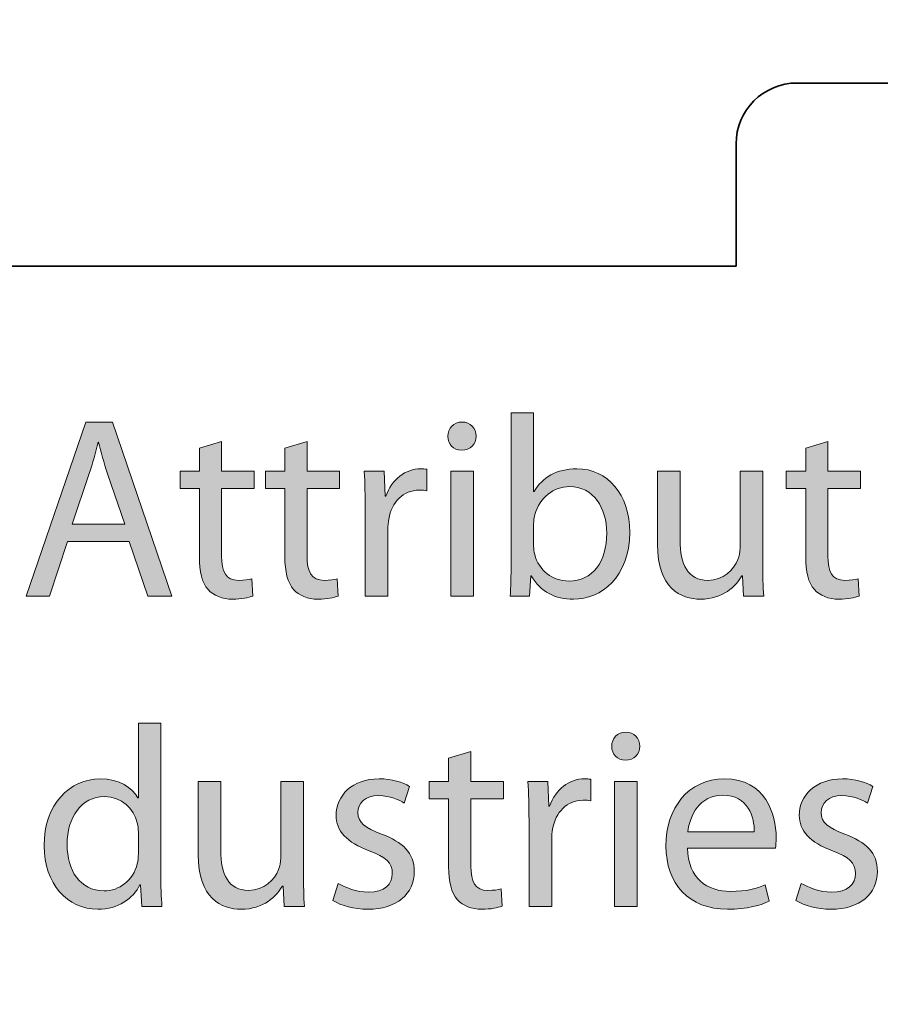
# Model space of a CAD drawing. Header units: inches. Extents: x 51 to 229, y 44 to 173.
# Tile 21 of 24: x 185 to 199, y 124 to 141. Entities that reach past the tile are written whole.
import ezdxf

# ---------------------------------------------------------------- set-up
doc = ezdxf.new("R2010")
doc.units = ezdxf.units.IN
doc.header["$MEASUREMENT"] = 0
doc.layers.add('Artwork', color=7, linetype='Continuous')

# ---------------------------------------------------------------- blocks, each defined once
blk = doc.blocks.new('block 8')
at = {"layer": 'Artwork', "true_color": 0xed1c24}
h = blk.add_hatch(color=240, dxfattribs=at)
h.dxf.hatch_style = 2
edge = h.paths.add_edge_path()
edge.add_spline(control_points=[(192.647, 134.061), (192.647, 134.061), (193.015, 134.061), (193.015, 134.061), (193.015, 134.061), (193.015, 132.775), (193.015, 132.775), (193.015, 132.775), (193.023, 132.775), (193.023, 132.775), (193.155, 133.003), (193.391, 133.147), (193.722, 133.147), (194.233, 133.147), (194.589, 132.724), (194.589, 132.106), (194.589, 131.374), (194.124, 131.01), (193.667, 131.01), (193.37, 131.01), (193.133, 131.125), (192.977, 131.391), (192.977, 131.391), (192.968, 131.391), (192.968, 131.391), (192.968, 131.391), (192.947, 131.057), (192.947, 131.057), (192.947, 131.057), (192.63, 131.057), (192.63, 131.057), (192.638, 131.197), (192.647, 131.404), (192.647, 131.586), (192.647, 131.586), (192.647, 134.061), (192.647, 134.061)], knot_values=[0, 0, 0, 0, 1, 1, 1, 2, 2, 2, 3, 3, 3, 4, 4, 4, 5, 5, 5, 6, 6, 6, 7, 7, 7, 8, 8, 8, 9, 9, 9, 10, 10, 10, 11, 11, 11, 12, 12, 12, 12], degree=3, periodic=1)
edge = h.paths.add_edge_path()
edge.add_spline(control_points=[(193.015, 131.878), (193.015, 131.831), (193.019, 131.785), (193.032, 131.742), (193.1, 131.484), (193.319, 131.307), (193.59, 131.307), (193.984, 131.307), (194.212, 131.624), (194.212, 132.094), (194.212, 132.504), (194.001, 132.855), (193.599, 132.855), (193.349, 132.855), (193.112, 132.677), (193.036, 132.398), (193.023, 132.352), (193.015, 132.301), (193.015, 132.242), (193.015, 132.242), (193.015, 131.878), (193.015, 131.878)], knot_values=[0, 0, 0, 0, 1, 1, 1, 2, 2, 2, 3, 3, 3, 4, 4, 4, 5, 5, 5, 6, 6, 6, 7, 7, 7, 7], degree=3, periodic=1)
h = blk.add_hatch(color=240, dxfattribs=at)
h.dxf.hatch_style = 2
h.paths.add_polyline_path([(185.378, 131.954), (185.082, 131.057), (184.701, 131.057), (185.674, 133.909), (186.114, 133.909), (187.087, 131.057), (186.694, 131.057), (186.389, 131.954)])
edge = h.paths.add_edge_path()
edge.add_spline(control_points=[(186.317, 132.242), (186.317, 132.242), (186.034, 133.063), (186.034, 133.063), (185.97, 133.249), (185.928, 133.418), (185.886, 133.583), (185.886, 133.583), (185.877, 133.583), (185.877, 133.583), (185.835, 133.418), (185.793, 133.24), (185.733, 133.067), (185.733, 133.067), (185.454, 132.242), (185.454, 132.242), (185.454, 132.242), (186.317, 132.242), (186.317, 132.242)], knot_values=[0, 0, 0, 0, 1, 1, 1, 2, 2, 2, 3, 3, 3, 4, 4, 4, 5, 5, 5, 6, 6, 6, 6], degree=3, periodic=1)
h = blk.add_hatch(color=240, dxfattribs=at)
h.dxf.hatch_style = 2
edge = h.paths.add_edge_path()
edge.add_spline(control_points=[(192.071, 133.68), (192.071, 133.553), (191.982, 133.452), (191.834, 133.452), (191.699, 133.452), (191.61, 133.553), (191.61, 133.68), (191.61, 133.807), (191.703, 133.913), (191.842, 133.913), (191.978, 133.913), (192.071, 133.811), (192.071, 133.68)], knot_values=[0, 0, 0, 0, 1, 1, 1, 2, 2, 2, 3, 3, 3, 4, 4, 4, 4], degree=3, periodic=1)
h.paths.add_polyline_path([(191.656, 131.057), (191.656, 133.105), (192.029, 133.105), (192.029, 131.057)])
h = blk.add_hatch(color=240, dxfattribs=at)
h.dxf.hatch_style = 2
edge = h.paths.add_edge_path()
edge.add_spline(control_points=[(187.901, 133.596), (187.901, 133.596), (187.901, 133.105), (187.901, 133.105), (187.901, 133.105), (188.434, 133.105), (188.434, 133.105), (188.434, 133.105), (188.434, 132.821), (188.434, 132.821), (188.434, 132.821), (187.901, 132.821), (187.901, 132.821), (187.901, 132.821), (187.901, 131.717), (187.901, 131.717), (187.901, 131.463), (187.973, 131.319), (188.18, 131.319), (188.282, 131.319), (188.341, 131.328), (188.396, 131.345), (188.396, 131.345), (188.413, 131.061), (188.413, 131.061), (188.341, 131.036), (188.227, 131.01), (188.083, 131.01), (187.91, 131.01), (187.77, 131.07), (187.681, 131.167), (187.58, 131.281), (187.537, 131.463), (187.537, 131.704), (187.537, 131.704), (187.537, 132.821), (187.537, 132.821), (187.537, 132.821), (187.22, 132.821), (187.22, 132.821), (187.22, 132.821), (187.22, 133.105), (187.22, 133.105), (187.22, 133.105), (187.537, 133.105), (187.537, 133.105), (187.537, 133.105), (187.537, 133.486), (187.537, 133.486), (187.537, 133.486), (187.901, 133.596), (187.901, 133.596)], knot_values=[0, 0, 0, 0, 1, 1, 1, 2, 2, 2, 3, 3, 3, 4, 4, 4, 5, 5, 5, 6, 6, 6, 7, 7, 7, 8, 8, 8, 9, 9, 9, 10, 10, 10, 11, 11, 11, 12, 12, 12, 13, 13, 13, 14, 14, 14, 15, 15, 15, 16, 16, 16, 17, 17, 17, 17], degree=3, periodic=1)
h = blk.add_hatch(color=240, dxfattribs=at)
h.dxf.hatch_style = 2
edge = h.paths.add_edge_path()
edge.add_spline(control_points=[(189.302, 133.596), (189.302, 133.596), (189.302, 133.105), (189.302, 133.105), (189.302, 133.105), (189.835, 133.105), (189.835, 133.105), (189.835, 133.105), (189.835, 132.821), (189.835, 132.821), (189.835, 132.821), (189.302, 132.821), (189.302, 132.821), (189.302, 132.821), (189.302, 131.717), (189.302, 131.717), (189.302, 131.463), (189.374, 131.319), (189.582, 131.319), (189.683, 131.319), (189.742, 131.328), (189.797, 131.345), (189.797, 131.345), (189.814, 131.061), (189.814, 131.061), (189.742, 131.036), (189.628, 131.01), (189.484, 131.01), (189.311, 131.01), (189.171, 131.07), (189.082, 131.167), (188.981, 131.281), (188.938, 131.463), (188.938, 131.704), (188.938, 131.704), (188.938, 132.821), (188.938, 132.821), (188.938, 132.821), (188.621, 132.821), (188.621, 132.821), (188.621, 132.821), (188.621, 133.105), (188.621, 133.105), (188.621, 133.105), (188.938, 133.105), (188.938, 133.105), (188.938, 133.105), (188.938, 133.486), (188.938, 133.486), (188.938, 133.486), (189.302, 133.596), (189.302, 133.596)], knot_values=[0, 0, 0, 0, 1, 1, 1, 2, 2, 2, 3, 3, 3, 4, 4, 4, 5, 5, 5, 6, 6, 6, 7, 7, 7, 8, 8, 8, 9, 9, 9, 10, 10, 10, 11, 11, 11, 12, 12, 12, 13, 13, 13, 14, 14, 14, 15, 15, 15, 16, 16, 16, 17, 17, 17, 17], degree=3, periodic=1)
h = blk.add_hatch(color=240, dxfattribs=at)
h.dxf.hatch_style = 2
edge = h.paths.add_edge_path()
edge.add_spline(control_points=[(197.837, 133.596), (197.837, 133.596), (197.837, 133.105), (197.837, 133.105), (197.837, 133.105), (198.37, 133.105), (198.37, 133.105), (198.37, 133.105), (198.37, 132.821), (198.37, 132.821), (198.37, 132.821), (197.837, 132.821), (197.837, 132.821), (197.837, 132.821), (197.837, 131.717), (197.837, 131.717), (197.837, 131.463), (197.908, 131.319), (198.116, 131.319), (198.217, 131.319), (198.277, 131.328), (198.332, 131.345), (198.332, 131.345), (198.349, 131.061), (198.349, 131.061), (198.277, 131.036), (198.163, 131.01), (198.019, 131.01), (197.845, 131.01), (197.705, 131.07), (197.617, 131.167), (197.515, 131.281), (197.473, 131.463), (197.473, 131.704), (197.473, 131.704), (197.473, 132.821), (197.473, 132.821), (197.473, 132.821), (197.155, 132.821), (197.155, 132.821), (197.155, 132.821), (197.155, 133.105), (197.155, 133.105), (197.155, 133.105), (197.473, 133.105), (197.473, 133.105), (197.473, 133.105), (197.473, 133.486), (197.473, 133.486), (197.473, 133.486), (197.837, 133.596), (197.837, 133.596)], knot_values=[0, 0, 0, 0, 1, 1, 1, 2, 2, 2, 3, 3, 3, 4, 4, 4, 5, 5, 5, 6, 6, 6, 7, 7, 7, 8, 8, 8, 9, 9, 9, 10, 10, 10, 11, 11, 11, 12, 12, 12, 13, 13, 13, 14, 14, 14, 15, 15, 15, 16, 16, 16, 17, 17, 17, 17], degree=3, periodic=1)
h = blk.add_hatch(color=240, dxfattribs=at)
h.dxf.hatch_style = 2
edge = h.paths.add_edge_path()
edge.add_spline(control_points=[(190.255, 132.466), (190.255, 132.707), (190.251, 132.914), (190.238, 133.105), (190.238, 133.105), (190.564, 133.105), (190.564, 133.105), (190.564, 133.105), (190.581, 132.699), (190.581, 132.699), (190.581, 132.699), (190.594, 132.699), (190.594, 132.699), (190.687, 132.974), (190.915, 133.147), (191.165, 133.147), (191.203, 133.147), (191.232, 133.143), (191.266, 133.139), (191.266, 133.139), (191.266, 132.787), (191.266, 132.787), (191.228, 132.796), (191.19, 132.796), (191.139, 132.796), (190.877, 132.796), (190.691, 132.601), (190.64, 132.322), (190.632, 132.271), (190.627, 132.208), (190.627, 132.149), (190.627, 132.149), (190.627, 131.057), (190.627, 131.057), (190.627, 131.057), (190.255, 131.057), (190.255, 131.057), (190.255, 131.057), (190.255, 132.466), (190.255, 132.466)], knot_values=[0, 0, 0, 0, 1, 1, 1, 2, 2, 2, 3, 3, 3, 4, 4, 4, 5, 5, 5, 6, 6, 6, 7, 7, 7, 8, 8, 8, 9, 9, 9, 10, 10, 10, 11, 11, 11, 12, 12, 12, 13, 13, 13, 13], degree=3, periodic=1)
h = blk.add_hatch(color=240, dxfattribs=at)
h.dxf.hatch_style = 2
edge = h.paths.add_edge_path()
edge.add_spline(control_points=[(196.769, 131.62), (196.769, 131.404), (196.773, 131.218), (196.786, 131.057), (196.786, 131.057), (196.456, 131.057), (196.456, 131.057), (196.456, 131.057), (196.435, 131.391), (196.435, 131.391), (196.435, 131.391), (196.426, 131.391), (196.426, 131.391), (196.333, 131.226), (196.113, 131.01), (195.749, 131.01), (195.428, 131.01), (195.043, 131.192), (195.043, 131.907), (195.043, 131.907), (195.043, 133.105), (195.043, 133.105), (195.043, 133.105), (195.415, 133.105), (195.415, 133.105), (195.415, 133.105), (195.415, 131.975), (195.415, 131.975), (195.415, 131.586), (195.538, 131.319), (195.872, 131.319), (196.122, 131.319), (196.295, 131.493), (196.363, 131.662), (196.384, 131.713), (196.397, 131.78), (196.397, 131.852), (196.397, 131.852), (196.397, 133.105), (196.397, 133.105), (196.397, 133.105), (196.769, 133.105), (196.769, 133.105), (196.769, 133.105), (196.769, 131.62), (196.769, 131.62)], knot_values=[0, 0, 0, 0, 1, 1, 1, 2, 2, 2, 3, 3, 3, 4, 4, 4, 5, 5, 5, 6, 6, 6, 7, 7, 7, 8, 8, 8, 9, 9, 9, 10, 10, 10, 11, 11, 11, 12, 12, 12, 13, 13, 13, 14, 14, 14, 15, 15, 15, 15], degree=3, periodic=1)
h = blk.add_hatch(color=240, dxfattribs=at)
h.dxf.hatch_style = 2
edge = h.paths.add_edge_path()
edge.add_spline(control_points=[(186.905, 128.981), (186.905, 128.981), (186.905, 126.506), (186.905, 126.506), (186.905, 126.324), (186.914, 126.117), (186.923, 125.977), (186.923, 125.977), (186.593, 125.977), (186.593, 125.977), (186.593, 125.977), (186.575, 126.332), (186.575, 126.332), (186.575, 126.332), (186.563, 126.332), (186.563, 126.332), (186.453, 126.104), (186.207, 125.93), (185.873, 125.93), (185.378, 125.93), (184.993, 126.349), (184.993, 126.971), (184.989, 127.653), (185.416, 128.067), (185.911, 128.067), (186.229, 128.067), (186.436, 127.919), (186.529, 127.758), (186.529, 127.758), (186.537, 127.758), (186.537, 127.758), (186.537, 127.758), (186.537, 128.981), (186.537, 128.981), (186.537, 128.981), (186.905, 128.981), (186.905, 128.981)], knot_values=[0, 0, 0, 0, 1, 1, 1, 2, 2, 2, 3, 3, 3, 4, 4, 4, 5, 5, 5, 6, 6, 6, 7, 7, 7, 8, 8, 8, 9, 9, 9, 10, 10, 10, 11, 11, 11, 12, 12, 12, 12], degree=3, periodic=1)
edge = h.paths.add_edge_path()
edge.add_spline(control_points=[(186.537, 127.191), (186.537, 127.238), (186.533, 127.301), (186.52, 127.348), (186.465, 127.58), (186.263, 127.775), (185.983, 127.775), (185.598, 127.775), (185.37, 127.437), (185.37, 126.988), (185.37, 126.573), (185.577, 126.231), (185.975, 126.231), (186.224, 126.231), (186.453, 126.4), (186.52, 126.675), (186.533, 126.726), (186.537, 126.777), (186.537, 126.836), (186.537, 126.836), (186.537, 127.191), (186.537, 127.191)], knot_values=[0, 0, 0, 0, 1, 1, 1, 2, 2, 2, 3, 3, 3, 4, 4, 4, 5, 5, 5, 6, 6, 6, 7, 7, 7, 7], degree=3, periodic=1)
h = blk.add_hatch(color=240, dxfattribs=at)
h.dxf.hatch_style = 2
edge = h.paths.add_edge_path()
edge.add_spline(control_points=[(194.755, 128.6), (194.755, 128.473), (194.666, 128.372), (194.518, 128.372), (194.383, 128.372), (194.294, 128.473), (194.294, 128.6), (194.294, 128.727), (194.387, 128.833), (194.526, 128.833), (194.662, 128.833), (194.755, 128.731), (194.755, 128.6)], knot_values=[0, 0, 0, 0, 1, 1, 1, 2, 2, 2, 3, 3, 3, 4, 4, 4, 4], degree=3, periodic=1)
h.paths.add_polyline_path([(194.34, 125.977), (194.34, 128.025), (194.713, 128.025), (194.713, 125.977)])
h = blk.add_hatch(color=240, dxfattribs=at)
h.dxf.hatch_style = 2
edge = h.paths.add_edge_path()
edge.add_spline(control_points=[(191.986, 128.515), (191.986, 128.515), (191.986, 128.025), (191.986, 128.025), (191.986, 128.025), (192.52, 128.025), (192.52, 128.025), (192.52, 128.025), (192.52, 127.741), (192.52, 127.741), (192.52, 127.741), (191.986, 127.741), (191.986, 127.741), (191.986, 127.741), (191.986, 126.637), (191.986, 126.637), (191.986, 126.383), (192.058, 126.239), (192.265, 126.239), (192.367, 126.239), (192.426, 126.248), (192.481, 126.265), (192.481, 126.265), (192.498, 125.981), (192.498, 125.981), (192.426, 125.956), (192.312, 125.93), (192.168, 125.93), (191.994, 125.93), (191.855, 125.99), (191.766, 126.087), (191.664, 126.201), (191.622, 126.383), (191.622, 126.624), (191.622, 126.624), (191.622, 127.741), (191.622, 127.741), (191.622, 127.741), (191.305, 127.741), (191.305, 127.741), (191.305, 127.741), (191.305, 128.025), (191.305, 128.025), (191.305, 128.025), (191.622, 128.025), (191.622, 128.025), (191.622, 128.025), (191.622, 128.406), (191.622, 128.406), (191.622, 128.406), (191.986, 128.515), (191.986, 128.515)], knot_values=[0, 0, 0, 0, 1, 1, 1, 2, 2, 2, 3, 3, 3, 4, 4, 4, 5, 5, 5, 6, 6, 6, 7, 7, 7, 8, 8, 8, 9, 9, 9, 10, 10, 10, 11, 11, 11, 12, 12, 12, 13, 13, 13, 14, 14, 14, 15, 15, 15, 16, 16, 16, 17, 17, 17, 17], degree=3, periodic=1)
h = blk.add_hatch(color=240, dxfattribs=at)
h.dxf.hatch_style = 2
edge = h.paths.add_edge_path()
edge.add_spline(control_points=[(189.243, 126.54), (189.243, 126.324), (189.247, 126.138), (189.259, 125.977), (189.259, 125.977), (188.929, 125.977), (188.929, 125.977), (188.929, 125.977), (188.908, 126.311), (188.908, 126.311), (188.908, 126.311), (188.899, 126.311), (188.899, 126.311), (188.806, 126.146), (188.587, 125.93), (188.223, 125.93), (187.901, 125.93), (187.516, 126.112), (187.516, 126.827), (187.516, 126.827), (187.516, 128.025), (187.516, 128.025), (187.516, 128.025), (187.889, 128.025), (187.889, 128.025), (187.889, 128.025), (187.889, 126.895), (187.889, 126.895), (187.889, 126.506), (188.011, 126.239), (188.345, 126.239), (188.595, 126.239), (188.768, 126.413), (188.836, 126.582), (188.857, 126.633), (188.87, 126.7), (188.87, 126.772), (188.87, 126.772), (188.87, 128.025), (188.87, 128.025), (188.87, 128.025), (189.243, 128.025), (189.243, 128.025), (189.243, 128.025), (189.243, 126.54), (189.243, 126.54)], knot_values=[0, 0, 0, 0, 1, 1, 1, 2, 2, 2, 3, 3, 3, 4, 4, 4, 5, 5, 5, 6, 6, 6, 7, 7, 7, 8, 8, 8, 9, 9, 9, 10, 10, 10, 11, 11, 11, 12, 12, 12, 13, 13, 13, 14, 14, 14, 15, 15, 15, 15], degree=3, periodic=1)
h = blk.add_hatch(color=240, dxfattribs=at)
h.dxf.hatch_style = 2
edge = h.paths.add_edge_path()
edge.add_spline(control_points=[(189.81, 126.354), (189.925, 126.286), (190.119, 126.21), (190.306, 126.21), (190.572, 126.21), (190.699, 126.341), (190.699, 126.514), (190.699, 126.692), (190.593, 126.785), (190.322, 126.887), (189.95, 127.022), (189.777, 127.221), (189.777, 127.466), (189.777, 127.796), (190.047, 128.067), (190.483, 128.067), (190.691, 128.067), (190.872, 128.012), (190.982, 127.94), (190.982, 127.94), (190.893, 127.669), (190.893, 127.669), (190.814, 127.72), (190.665, 127.792), (190.475, 127.792), (190.255, 127.792), (190.136, 127.665), (190.136, 127.513), (190.136, 127.344), (190.255, 127.268), (190.521, 127.162), (190.872, 127.03), (191.059, 126.853), (191.059, 126.548), (191.059, 126.184), (190.775, 125.93), (190.297, 125.93), (190.073, 125.93), (189.865, 125.99), (189.722, 126.074), (189.722, 126.074), (189.81, 126.354), (189.81, 126.354)], knot_values=[0, 0, 0, 0, 1, 1, 1, 2, 2, 2, 3, 3, 3, 4, 4, 4, 5, 5, 5, 6, 6, 6, 7, 7, 7, 8, 8, 8, 9, 9, 9, 10, 10, 10, 11, 11, 11, 12, 12, 12, 13, 13, 13, 14, 14, 14, 14], degree=3, periodic=1)
h = blk.add_hatch(color=240, dxfattribs=at)
h.dxf.hatch_style = 2
edge = h.paths.add_edge_path()
edge.add_spline(control_points=[(192.939, 127.386), (192.939, 127.627), (192.935, 127.834), (192.922, 128.025), (192.922, 128.025), (193.248, 128.025), (193.248, 128.025), (193.248, 128.025), (193.265, 127.619), (193.265, 127.619), (193.265, 127.619), (193.277, 127.619), (193.277, 127.619), (193.37, 127.894), (193.599, 128.067), (193.849, 128.067), (193.887, 128.067), (193.916, 128.063), (193.95, 128.059), (193.95, 128.059), (193.95, 127.707), (193.95, 127.707), (193.912, 127.716), (193.874, 127.716), (193.823, 127.716), (193.561, 127.716), (193.375, 127.521), (193.324, 127.242), (193.315, 127.191), (193.311, 127.128), (193.311, 127.069), (193.311, 127.069), (193.311, 125.977), (193.311, 125.977), (193.311, 125.977), (192.939, 125.977), (192.939, 125.977), (192.939, 125.977), (192.939, 127.386), (192.939, 127.386)], knot_values=[0, 0, 0, 0, 1, 1, 1, 2, 2, 2, 3, 3, 3, 4, 4, 4, 5, 5, 5, 6, 6, 6, 7, 7, 7, 8, 8, 8, 9, 9, 9, 10, 10, 10, 11, 11, 11, 12, 12, 12, 13, 13, 13, 13], degree=3, periodic=1)
h = blk.add_hatch(color=240, dxfattribs=at)
h.dxf.hatch_style = 2
edge = h.paths.add_edge_path()
edge.add_spline(control_points=[(195.538, 126.933), (195.546, 126.43), (195.864, 126.222), (196.24, 126.222), (196.507, 126.222), (196.672, 126.269), (196.807, 126.328), (196.807, 126.328), (196.875, 126.062), (196.875, 126.062), (196.744, 126.002), (196.515, 125.93), (196.19, 125.93), (195.559, 125.93), (195.183, 126.349), (195.183, 126.967), (195.183, 127.585), (195.546, 128.067), (196.143, 128.067), (196.816, 128.067), (196.989, 127.483), (196.989, 127.107), (196.989, 127.03), (196.985, 126.976), (196.977, 126.933), (196.977, 126.933), (195.538, 126.933), (195.538, 126.933)], knot_values=[0, 0, 0, 0, 1, 1, 1, 2, 2, 2, 3, 3, 3, 4, 4, 4, 5, 5, 5, 6, 6, 6, 7, 7, 7, 8, 8, 8, 9, 9, 9, 9], degree=3, periodic=1)
edge = h.paths.add_edge_path()
edge.add_spline(control_points=[(196.63, 127.2), (196.634, 127.432), (196.532, 127.8), (196.113, 127.8), (195.733, 127.8), (195.572, 127.458), (195.542, 127.2), (195.542, 127.2), (196.63, 127.2), (196.63, 127.2)], knot_values=[0, 0, 0, 0, 1, 1, 1, 2, 2, 2, 3, 3, 3, 3], degree=3, periodic=1)
h = blk.add_hatch(color=240, dxfattribs=at)
h.dxf.hatch_style = 2
edge = h.paths.add_edge_path()
edge.add_spline(control_points=[(197.401, 126.354), (197.515, 126.286), (197.71, 126.21), (197.896, 126.21), (198.163, 126.21), (198.289, 126.341), (198.289, 126.514), (198.289, 126.692), (198.183, 126.785), (197.912, 126.887), (197.54, 127.022), (197.367, 127.221), (197.367, 127.466), (197.367, 127.796), (197.638, 128.067), (198.074, 128.067), (198.281, 128.067), (198.463, 128.012), (198.573, 127.94), (198.573, 127.94), (198.484, 127.669), (198.484, 127.669), (198.404, 127.72), (198.256, 127.792), (198.065, 127.792), (197.845, 127.792), (197.726, 127.665), (197.726, 127.513), (197.726, 127.344), (197.845, 127.268), (198.112, 127.162), (198.463, 127.03), (198.649, 126.853), (198.649, 126.548), (198.649, 126.184), (198.365, 125.93), (197.887, 125.93), (197.663, 125.93), (197.456, 125.99), (197.312, 126.074), (197.312, 126.074), (197.401, 126.354), (197.401, 126.354)], knot_values=[0, 0, 0, 0, 1, 1, 1, 2, 2, 2, 3, 3, 3, 4, 4, 4, 5, 5, 5, 6, 6, 6, 7, 7, 7, 8, 8, 8, 9, 9, 9, 10, 10, 10, 11, 11, 11, 12, 12, 12, 13, 13, 13, 14, 14, 14, 14], degree=3, periodic=1)
at = {"layer": 'Artwork', "lineweight": 0}
for points in [[(185.378, 131.954), (185.082, 131.057), (184.701, 131.057), (185.674, 133.909), (186.114, 133.909), (187.087, 131.057), (186.694, 131.057), (186.389, 131.954), (185.378, 131.954)], [(191.656, 131.057), (191.656, 133.105), (192.029, 133.105), (192.029, 131.057), (191.656, 131.057)], [(194.34, 125.977), (194.34, 128.025), (194.713, 128.025), (194.713, 125.977), (194.34, 125.977)]]:
    blk.add_lwpolyline(points, dxfattribs=at)
for points, knots in [([(192.647, 134.061), (192.647, 134.061), (193.015, 134.061), (193.015, 134.061), (193.015, 134.061), (193.015, 132.775), (193.015, 132.775), (193.015, 132.775), (193.023, 132.775), (193.023, 132.775), (193.155, 133.003), (193.391, 133.147), (193.722, 133.147), (194.233, 133.147), (194.589, 132.724), (194.589, 132.106), (194.589, 131.374), (194.124, 131.01), (193.667, 131.01), (193.37, 131.01), (193.133, 131.125), (192.977, 131.391), (192.977, 131.391), (192.968, 131.391), (192.968, 131.391), (192.968, 131.391), (192.947, 131.057), (192.947, 131.057), (192.947, 131.057), (192.63, 131.057), (192.63, 131.057), (192.638, 131.197), (192.647, 131.404), (192.647, 131.586), (192.647, 131.586), (192.647, 134.061), (192.647, 134.061)], [0, 0, 0, 0, 1, 1, 1, 2, 2, 2, 3, 3, 3, 4, 4, 4, 5, 5, 5, 6, 6, 6, 7, 7, 7, 8, 8, 8, 9, 9, 9, 10, 10, 10, 11, 11, 11, 12, 12, 12, 12]), ([(192.071, 133.68), (192.071, 133.553), (191.982, 133.452), (191.834, 133.452), (191.699, 133.452), (191.61, 133.553), (191.61, 133.68), (191.61, 133.807), (191.703, 133.913), (191.842, 133.913), (191.978, 133.913), (192.071, 133.811), (192.071, 133.68)], [0, 0, 0, 0, 1, 1, 1, 2, 2, 2, 3, 3, 3, 4, 4, 4, 4]), ([(186.317, 132.242), (186.317, 132.242), (186.034, 133.063), (186.034, 133.063), (185.97, 133.249), (185.928, 133.418), (185.886, 133.583), (185.886, 133.583), (185.877, 133.583), (185.877, 133.583), (185.835, 133.418), (185.793, 133.24), (185.733, 133.067), (185.733, 133.067), (185.454, 132.242), (185.454, 132.242), (185.454, 132.242), (186.317, 132.242), (186.317, 132.242)], [0, 0, 0, 0, 1, 1, 1, 2, 2, 2, 3, 3, 3, 4, 4, 4, 5, 5, 5, 6, 6, 6, 6]), ([(187.901, 133.596), (187.901, 133.596), (187.901, 133.105), (187.901, 133.105), (187.901, 133.105), (188.434, 133.105), (188.434, 133.105), (188.434, 133.105), (188.434, 132.821), (188.434, 132.821), (188.434, 132.821), (187.901, 132.821), (187.901, 132.821), (187.901, 132.821), (187.901, 131.717), (187.901, 131.717), (187.901, 131.463), (187.973, 131.319), (188.18, 131.319), (188.282, 131.319), (188.341, 131.328), (188.396, 131.345), (188.396, 131.345), (188.413, 131.061), (188.413, 131.061), (188.341, 131.036), (188.227, 131.01), (188.083, 131.01), (187.91, 131.01), (187.77, 131.07), (187.681, 131.167), (187.58, 131.281), (187.537, 131.463), (187.537, 131.704), (187.537, 131.704), (187.537, 132.821), (187.537, 132.821), (187.537, 132.821), (187.22, 132.821), (187.22, 132.821), (187.22, 132.821), (187.22, 133.105), (187.22, 133.105), (187.22, 133.105), (187.537, 133.105), (187.537, 133.105), (187.537, 133.105), (187.537, 133.486), (187.537, 133.486), (187.537, 133.486), (187.901, 133.596), (187.901, 133.596)], [0, 0, 0, 0, 1, 1, 1, 2, 2, 2, 3, 3, 3, 4, 4, 4, 5, 5, 5, 6, 6, 6, 7, 7, 7, 8, 8, 8, 9, 9, 9, 10, 10, 10, 11, 11, 11, 12, 12, 12, 13, 13, 13, 14, 14, 14, 15, 15, 15, 16, 16, 16, 17, 17, 17, 17]), ([(189.302, 133.596), (189.302, 133.596), (189.302, 133.105), (189.302, 133.105), (189.302, 133.105), (189.835, 133.105), (189.835, 133.105), (189.835, 133.105), (189.835, 132.821), (189.835, 132.821), (189.835, 132.821), (189.302, 132.821), (189.302, 132.821), (189.302, 132.821), (189.302, 131.717), (189.302, 131.717), (189.302, 131.463), (189.374, 131.319), (189.582, 131.319), (189.683, 131.319), (189.742, 131.328), (189.797, 131.345), (189.797, 131.345), (189.814, 131.061), (189.814, 131.061), (189.742, 131.036), (189.628, 131.01), (189.484, 131.01), (189.311, 131.01), (189.171, 131.07), (189.082, 131.167), (188.981, 131.281), (188.938, 131.463), (188.938, 131.704), (188.938, 131.704), (188.938, 132.821), (188.938, 132.821), (188.938, 132.821), (188.621, 132.821), (188.621, 132.821), (188.621, 132.821), (188.621, 133.105), (188.621, 133.105), (188.621, 133.105), (188.938, 133.105), (188.938, 133.105), (188.938, 133.105), (188.938, 133.486), (188.938, 133.486), (188.938, 133.486), (189.302, 133.596), (189.302, 133.596)], [0, 0, 0, 0, 1, 1, 1, 2, 2, 2, 3, 3, 3, 4, 4, 4, 5, 5, 5, 6, 6, 6, 7, 7, 7, 8, 8, 8, 9, 9, 9, 10, 10, 10, 11, 11, 11, 12, 12, 12, 13, 13, 13, 14, 14, 14, 15, 15, 15, 16, 16, 16, 17, 17, 17, 17]), ([(197.837, 133.596), (197.837, 133.596), (197.837, 133.105), (197.837, 133.105), (197.837, 133.105), (198.37, 133.105), (198.37, 133.105), (198.37, 133.105), (198.37, 132.821), (198.37, 132.821), (198.37, 132.821), (197.837, 132.821), (197.837, 132.821), (197.837, 132.821), (197.837, 131.717), (197.837, 131.717), (197.837, 131.463), (197.908, 131.319), (198.116, 131.319), (198.217, 131.319), (198.277, 131.328), (198.332, 131.345), (198.332, 131.345), (198.349, 131.061), (198.349, 131.061), (198.277, 131.036), (198.163, 131.01), (198.019, 131.01), (197.845, 131.01), (197.705, 131.07), (197.617, 131.167), (197.515, 131.281), (197.473, 131.463), (197.473, 131.704), (197.473, 131.704), (197.473, 132.821), (197.473, 132.821), (197.473, 132.821), (197.155, 132.821), (197.155, 132.821), (197.155, 132.821), (197.155, 133.105), (197.155, 133.105), (197.155, 133.105), (197.473, 133.105), (197.473, 133.105), (197.473, 133.105), (197.473, 133.486), (197.473, 133.486), (197.473, 133.486), (197.837, 133.596), (197.837, 133.596)], [0, 0, 0, 0, 1, 1, 1, 2, 2, 2, 3, 3, 3, 4, 4, 4, 5, 5, 5, 6, 6, 6, 7, 7, 7, 8, 8, 8, 9, 9, 9, 10, 10, 10, 11, 11, 11, 12, 12, 12, 13, 13, 13, 14, 14, 14, 15, 15, 15, 16, 16, 16, 17, 17, 17, 17]), ([(190.255, 132.466), (190.255, 132.707), (190.251, 132.914), (190.238, 133.105), (190.238, 133.105), (190.564, 133.105), (190.564, 133.105), (190.564, 133.105), (190.581, 132.699), (190.581, 132.699), (190.581, 132.699), (190.594, 132.699), (190.594, 132.699), (190.687, 132.974), (190.915, 133.147), (191.165, 133.147), (191.203, 133.147), (191.232, 133.143), (191.266, 133.139), (191.266, 133.139), (191.266, 132.787), (191.266, 132.787), (191.228, 132.796), (191.19, 132.796), (191.139, 132.796), (190.877, 132.796), (190.691, 132.601), (190.64, 132.322), (190.632, 132.271), (190.627, 132.208), (190.627, 132.149), (190.627, 132.149), (190.627, 131.057), (190.627, 131.057), (190.627, 131.057), (190.255, 131.057), (190.255, 131.057), (190.255, 131.057), (190.255, 132.466), (190.255, 132.466)], [0, 0, 0, 0, 1, 1, 1, 2, 2, 2, 3, 3, 3, 4, 4, 4, 5, 5, 5, 6, 6, 6, 7, 7, 7, 8, 8, 8, 9, 9, 9, 10, 10, 10, 11, 11, 11, 12, 12, 12, 13, 13, 13, 13]), ([(196.769, 131.62), (196.769, 131.404), (196.773, 131.218), (196.786, 131.057), (196.786, 131.057), (196.456, 131.057), (196.456, 131.057), (196.456, 131.057), (196.435, 131.391), (196.435, 131.391), (196.435, 131.391), (196.426, 131.391), (196.426, 131.391), (196.333, 131.226), (196.113, 131.01), (195.749, 131.01), (195.428, 131.01), (195.043, 131.192), (195.043, 131.907), (195.043, 131.907), (195.043, 133.105), (195.043, 133.105), (195.043, 133.105), (195.415, 133.105), (195.415, 133.105), (195.415, 133.105), (195.415, 131.975), (195.415, 131.975), (195.415, 131.586), (195.538, 131.319), (195.872, 131.319), (196.122, 131.319), (196.295, 131.493), (196.363, 131.662), (196.384, 131.713), (196.397, 131.78), (196.397, 131.852), (196.397, 131.852), (196.397, 133.105), (196.397, 133.105), (196.397, 133.105), (196.769, 133.105), (196.769, 133.105), (196.769, 133.105), (196.769, 131.62), (196.769, 131.62)], [0, 0, 0, 0, 1, 1, 1, 2, 2, 2, 3, 3, 3, 4, 4, 4, 5, 5, 5, 6, 6, 6, 7, 7, 7, 8, 8, 8, 9, 9, 9, 10, 10, 10, 11, 11, 11, 12, 12, 12, 13, 13, 13, 14, 14, 14, 15, 15, 15, 15]), ([(193.015, 131.878), (193.015, 131.831), (193.019, 131.785), (193.032, 131.742), (193.1, 131.484), (193.319, 131.307), (193.59, 131.307), (193.984, 131.307), (194.212, 131.624), (194.212, 132.094), (194.212, 132.504), (194.001, 132.855), (193.599, 132.855), (193.349, 132.855), (193.112, 132.677), (193.036, 132.398), (193.023, 132.352), (193.015, 132.301), (193.015, 132.242), (193.015, 132.242), (193.015, 131.878), (193.015, 131.878)], [0, 0, 0, 0, 1, 1, 1, 2, 2, 2, 3, 3, 3, 4, 4, 4, 5, 5, 5, 6, 6, 6, 7, 7, 7, 7]), ([(186.905, 128.981), (186.905, 128.981), (186.905, 126.506), (186.905, 126.506), (186.905, 126.324), (186.914, 126.117), (186.923, 125.977), (186.923, 125.977), (186.593, 125.977), (186.593, 125.977), (186.593, 125.977), (186.575, 126.332), (186.575, 126.332), (186.575, 126.332), (186.563, 126.332), (186.563, 126.332), (186.453, 126.104), (186.207, 125.93), (185.873, 125.93), (185.378, 125.93), (184.993, 126.349), (184.993, 126.971), (184.989, 127.653), (185.416, 128.067), (185.911, 128.067), (186.229, 128.067), (186.436, 127.919), (186.529, 127.758), (186.529, 127.758), (186.537, 127.758), (186.537, 127.758), (186.537, 127.758), (186.537, 128.981), (186.537, 128.981), (186.537, 128.981), (186.905, 128.981), (186.905, 128.981)], [0, 0, 0, 0, 1, 1, 1, 2, 2, 2, 3, 3, 3, 4, 4, 4, 5, 5, 5, 6, 6, 6, 7, 7, 7, 8, 8, 8, 9, 9, 9, 10, 10, 10, 11, 11, 11, 12, 12, 12, 12]), ([(194.755, 128.6), (194.755, 128.473), (194.666, 128.372), (194.518, 128.372), (194.383, 128.372), (194.294, 128.473), (194.294, 128.6), (194.294, 128.727), (194.387, 128.833), (194.526, 128.833), (194.662, 128.833), (194.755, 128.731), (194.755, 128.6)], [0, 0, 0, 0, 1, 1, 1, 2, 2, 2, 3, 3, 3, 4, 4, 4, 4]), ([(191.986, 128.515), (191.986, 128.515), (191.986, 128.025), (191.986, 128.025), (191.986, 128.025), (192.52, 128.025), (192.52, 128.025), (192.52, 128.025), (192.52, 127.741), (192.52, 127.741), (192.52, 127.741), (191.986, 127.741), (191.986, 127.741), (191.986, 127.741), (191.986, 126.637), (191.986, 126.637), (191.986, 126.383), (192.058, 126.239), (192.265, 126.239), (192.367, 126.239), (192.426, 126.248), (192.481, 126.265), (192.481, 126.265), (192.498, 125.981), (192.498, 125.981), (192.426, 125.956), (192.312, 125.93), (192.168, 125.93), (191.994, 125.93), (191.855, 125.99), (191.766, 126.087), (191.664, 126.201), (191.622, 126.383), (191.622, 126.624), (191.622, 126.624), (191.622, 127.741), (191.622, 127.741), (191.622, 127.741), (191.305, 127.741), (191.305, 127.741), (191.305, 127.741), (191.305, 128.025), (191.305, 128.025), (191.305, 128.025), (191.622, 128.025), (191.622, 128.025), (191.622, 128.025), (191.622, 128.406), (191.622, 128.406), (191.622, 128.406), (191.986, 128.515), (191.986, 128.515)], [0, 0, 0, 0, 1, 1, 1, 2, 2, 2, 3, 3, 3, 4, 4, 4, 5, 5, 5, 6, 6, 6, 7, 7, 7, 8, 8, 8, 9, 9, 9, 10, 10, 10, 11, 11, 11, 12, 12, 12, 13, 13, 13, 14, 14, 14, 15, 15, 15, 16, 16, 16, 17, 17, 17, 17]), ([(189.243, 126.54), (189.243, 126.324), (189.247, 126.138), (189.259, 125.977), (189.259, 125.977), (188.929, 125.977), (188.929, 125.977), (188.929, 125.977), (188.908, 126.311), (188.908, 126.311), (188.908, 126.311), (188.899, 126.311), (188.899, 126.311), (188.806, 126.146), (188.587, 125.93), (188.223, 125.93), (187.901, 125.93), (187.516, 126.112), (187.516, 126.827), (187.516, 126.827), (187.516, 128.025), (187.516, 128.025), (187.516, 128.025), (187.889, 128.025), (187.889, 128.025), (187.889, 128.025), (187.889, 126.895), (187.889, 126.895), (187.889, 126.506), (188.011, 126.239), (188.345, 126.239), (188.595, 126.239), (188.768, 126.413), (188.836, 126.582), (188.857, 126.633), (188.87, 126.7), (188.87, 126.772), (188.87, 126.772), (188.87, 128.025), (188.87, 128.025), (188.87, 128.025), (189.243, 128.025), (189.243, 128.025), (189.243, 128.025), (189.243, 126.54), (189.243, 126.54)], [0, 0, 0, 0, 1, 1, 1, 2, 2, 2, 3, 3, 3, 4, 4, 4, 5, 5, 5, 6, 6, 6, 7, 7, 7, 8, 8, 8, 9, 9, 9, 10, 10, 10, 11, 11, 11, 12, 12, 12, 13, 13, 13, 14, 14, 14, 15, 15, 15, 15]), ([(189.81, 126.354), (189.925, 126.286), (190.119, 126.21), (190.306, 126.21), (190.572, 126.21), (190.699, 126.341), (190.699, 126.514), (190.699, 126.692), (190.593, 126.785), (190.322, 126.887), (189.95, 127.022), (189.777, 127.221), (189.777, 127.466), (189.777, 127.796), (190.047, 128.067), (190.483, 128.067), (190.691, 128.067), (190.872, 128.012), (190.982, 127.94), (190.982, 127.94), (190.893, 127.669), (190.893, 127.669), (190.814, 127.72), (190.665, 127.792), (190.475, 127.792), (190.255, 127.792), (190.136, 127.665), (190.136, 127.513), (190.136, 127.344), (190.255, 127.268), (190.521, 127.162), (190.872, 127.03), (191.059, 126.853), (191.059, 126.548), (191.059, 126.184), (190.775, 125.93), (190.297, 125.93), (190.073, 125.93), (189.865, 125.99), (189.722, 126.074), (189.722, 126.074), (189.81, 126.354), (189.81, 126.354)], [0, 0, 0, 0, 1, 1, 1, 2, 2, 2, 3, 3, 3, 4, 4, 4, 5, 5, 5, 6, 6, 6, 7, 7, 7, 8, 8, 8, 9, 9, 9, 10, 10, 10, 11, 11, 11, 12, 12, 12, 13, 13, 13, 14, 14, 14, 14]), ([(192.939, 127.386), (192.939, 127.627), (192.935, 127.834), (192.922, 128.025), (192.922, 128.025), (193.248, 128.025), (193.248, 128.025), (193.248, 128.025), (193.265, 127.619), (193.265, 127.619), (193.265, 127.619), (193.277, 127.619), (193.277, 127.619), (193.37, 127.894), (193.599, 128.067), (193.849, 128.067), (193.887, 128.067), (193.916, 128.063), (193.95, 128.059), (193.95, 128.059), (193.95, 127.707), (193.95, 127.707), (193.912, 127.716), (193.874, 127.716), (193.823, 127.716), (193.561, 127.716), (193.375, 127.521), (193.324, 127.242), (193.315, 127.191), (193.311, 127.128), (193.311, 127.069), (193.311, 127.069), (193.311, 125.977), (193.311, 125.977), (193.311, 125.977), (192.939, 125.977), (192.939, 125.977), (192.939, 125.977), (192.939, 127.386), (192.939, 127.386)], [0, 0, 0, 0, 1, 1, 1, 2, 2, 2, 3, 3, 3, 4, 4, 4, 5, 5, 5, 6, 6, 6, 7, 7, 7, 8, 8, 8, 9, 9, 9, 10, 10, 10, 11, 11, 11, 12, 12, 12, 13, 13, 13, 13]), ([(195.538, 126.933), (195.546, 126.43), (195.864, 126.222), (196.24, 126.222), (196.507, 126.222), (196.672, 126.269), (196.807, 126.328), (196.807, 126.328), (196.875, 126.062), (196.875, 126.062), (196.744, 126.002), (196.515, 125.93), (196.19, 125.93), (195.559, 125.93), (195.183, 126.349), (195.183, 126.967), (195.183, 127.585), (195.546, 128.067), (196.143, 128.067), (196.816, 128.067), (196.989, 127.483), (196.989, 127.107), (196.989, 127.03), (196.985, 126.976), (196.977, 126.933), (196.977, 126.933), (195.538, 126.933), (195.538, 126.933)], [0, 0, 0, 0, 1, 1, 1, 2, 2, 2, 3, 3, 3, 4, 4, 4, 5, 5, 5, 6, 6, 6, 7, 7, 7, 8, 8, 8, 9, 9, 9, 9]), ([(197.401, 126.354), (197.515, 126.286), (197.71, 126.21), (197.896, 126.21), (198.163, 126.21), (198.289, 126.341), (198.289, 126.514), (198.289, 126.692), (198.183, 126.785), (197.912, 126.887), (197.54, 127.022), (197.367, 127.221), (197.367, 127.466), (197.367, 127.796), (197.638, 128.067), (198.074, 128.067), (198.281, 128.067), (198.463, 128.012), (198.573, 127.94), (198.573, 127.94), (198.484, 127.669), (198.484, 127.669), (198.404, 127.72), (198.256, 127.792), (198.065, 127.792), (197.845, 127.792), (197.726, 127.665), (197.726, 127.513), (197.726, 127.344), (197.845, 127.268), (198.112, 127.162), (198.463, 127.03), (198.649, 126.853), (198.649, 126.548), (198.649, 126.184), (198.365, 125.93), (197.887, 125.93), (197.663, 125.93), (197.456, 125.99), (197.312, 126.074), (197.312, 126.074), (197.401, 126.354), (197.401, 126.354)], [0, 0, 0, 0, 1, 1, 1, 2, 2, 2, 3, 3, 3, 4, 4, 4, 5, 5, 5, 6, 6, 6, 7, 7, 7, 8, 8, 8, 9, 9, 9, 10, 10, 10, 11, 11, 11, 12, 12, 12, 13, 13, 13, 14, 14, 14, 14]), ([(186.537, 127.191), (186.537, 127.238), (186.533, 127.301), (186.52, 127.348), (186.465, 127.58), (186.263, 127.775), (185.983, 127.775), (185.598, 127.775), (185.37, 127.437), (185.37, 126.988), (185.37, 126.573), (185.577, 126.231), (185.975, 126.231), (186.224, 126.231), (186.453, 126.4), (186.52, 126.675), (186.533, 126.726), (186.537, 126.777), (186.537, 126.836), (186.537, 126.836), (186.537, 127.191), (186.537, 127.191)], [0, 0, 0, 0, 1, 1, 1, 2, 2, 2, 3, 3, 3, 4, 4, 4, 5, 5, 5, 6, 6, 6, 7, 7, 7, 7]), ([(196.63, 127.2), (196.634, 127.432), (196.532, 127.8), (196.113, 127.8), (195.733, 127.8), (195.572, 127.458), (195.542, 127.2), (195.542, 127.2), (196.63, 127.2), (196.63, 127.2)], [0, 0, 0, 0, 1, 1, 1, 2, 2, 2, 3, 3, 3, 3])]:
    blk.add_open_spline(points, degree=3, knots=knots, dxfattribs=at)

msp = doc.modelspace()

# ---------------------------------------------------------------- linework, layer by layer
at = {"layer": 'Artwork', "color": 179, "lineweight": 35, "true_color": 0x231f20}
for points, knots in [([(150.882, 169.767), (150.882, 171.424), (152.225, 172.767), (153.882, 172.767), (153.882, 172.767), (215.282, 172.767), (215.282, 172.767), (216.939, 172.767), (218.282, 171.424), (218.282, 169.767), (218.282, 169.767), (218.282, 143.967), (218.282, 143.967), (218.282, 141.206), (216.044, 138.968), (213.282, 138.968), (211.432, 138.968), (209.821, 139.974), (208.956, 141.467), (208.956, 141.467), (160.208, 141.467), (160.208, 141.467), (159.343, 139.974), (157.732, 138.968), (155.882, 138.968), (153.12, 138.968), (150.882, 141.206), (150.882, 143.967), (150.882, 143.967), (150.882, 169.767), (150.882, 169.767)], [0, 0, 0, 0, 1, 1, 1, 2, 2, 2, 3, 3, 3, 4, 4, 4, 5, 5, 5, 6, 6, 6, 7, 7, 7, 8, 8, 8, 9, 9, 9, 10, 10, 10, 10]), ([(228.582, 80.968), (228.582, 80.415), (228.134, 79.968), (227.582, 79.968), (227.582, 79.968), (208.332, 79.968), (208.332, 79.968), (208.332, 79.968), (208.332, 77.968), (208.332, 77.968), (208.332, 77.415), (207.884, 76.968), (207.332, 76.968), (207.332, 76.968), (197.332, 76.968), (197.332, 76.968), (196.78, 76.968), (196.332, 77.415), (196.332, 77.968), (196.332, 77.968), (196.332, 79.968), (196.332, 79.968), (196.332, 79.968), (172.832, 79.968), (172.832, 79.968), (172.832, 79.968), (172.832, 77.968), (172.832, 77.968), (172.832, 77.415), (172.384, 76.968), (171.832, 76.968), (171.832, 76.968), (161.832, 76.968), (161.832, 76.968), (161.28, 76.968), (160.832, 77.415), (160.832, 77.968), (160.832, 77.968), (160.832, 79.968), (160.832, 79.968), (160.832, 79.968), (141.582, 79.968), (141.582, 79.968), (141.03, 79.968), (140.582, 80.415), (140.582, 80.968), (140.582, 80.968), (140.582, 135.468), (140.582, 135.468), (140.582, 136.02), (141.03, 136.467), (141.582, 136.467), (141.582, 136.467), (160.832, 136.467), (160.832, 136.467), (160.832, 136.467), (160.832, 138.468), (160.832, 138.468), (160.832, 139.02), (161.28, 139.467), (161.832, 139.467), (161.832, 139.467), (171.832, 139.467), (171.832, 139.467), (172.384, 139.467), (172.832, 139.02), (172.832, 138.468), (172.832, 138.468), (172.832, 136.467), (172.832, 136.467), (172.832, 136.467), (196.332, 136.467), (196.332, 136.467), (196.332, 136.467), (196.332, 138.468), (196.332, 138.468), (196.332, 139.02), (196.78, 139.467), (197.332, 139.467), (197.332, 139.467), (207.332, 139.467), (207.332, 139.467), (207.884, 139.467), (208.332, 139.02), (208.332, 138.468), (208.332, 138.468), (208.332, 136.467), (208.332, 136.467), (208.332, 136.467), (227.582, 136.467), (227.582, 136.467), (228.134, 136.467), (228.582, 136.02), (228.582, 135.468), (228.582, 135.468), (228.582, 80.968), (228.582, 80.968)], [0, 0, 0, 0, 1, 1, 1, 2, 2, 2, 3, 3, 3, 4, 4, 4, 5, 5, 5, 6, 6, 6, 7, 7, 7, 8, 8, 8, 9, 9, 9, 10, 10, 10, 11, 11, 11, 12, 12, 12, 13, 13, 13, 14, 14, 14, 15, 15, 15, 16, 16, 16, 17, 17, 17, 18, 18, 18, 19, 19, 19, 20, 20, 20, 21, 21, 21, 22, 22, 22, 23, 23, 23, 24, 24, 24, 25, 25, 25, 26, 26, 26, 27, 27, 27, 28, 28, 28, 29, 29, 29, 30, 30, 30, 31, 31, 31, 32, 32, 32, 32])]:
    msp.add_open_spline(points, degree=3, knots=knots, dxfattribs=at)

# ---------------------------------------------------------------- block references
at = {"layer": 'Artwork'}
msp.add_blockref('block 8', (0, 0), dxfattribs=at)

doc.saveas('drawing.dxf')
